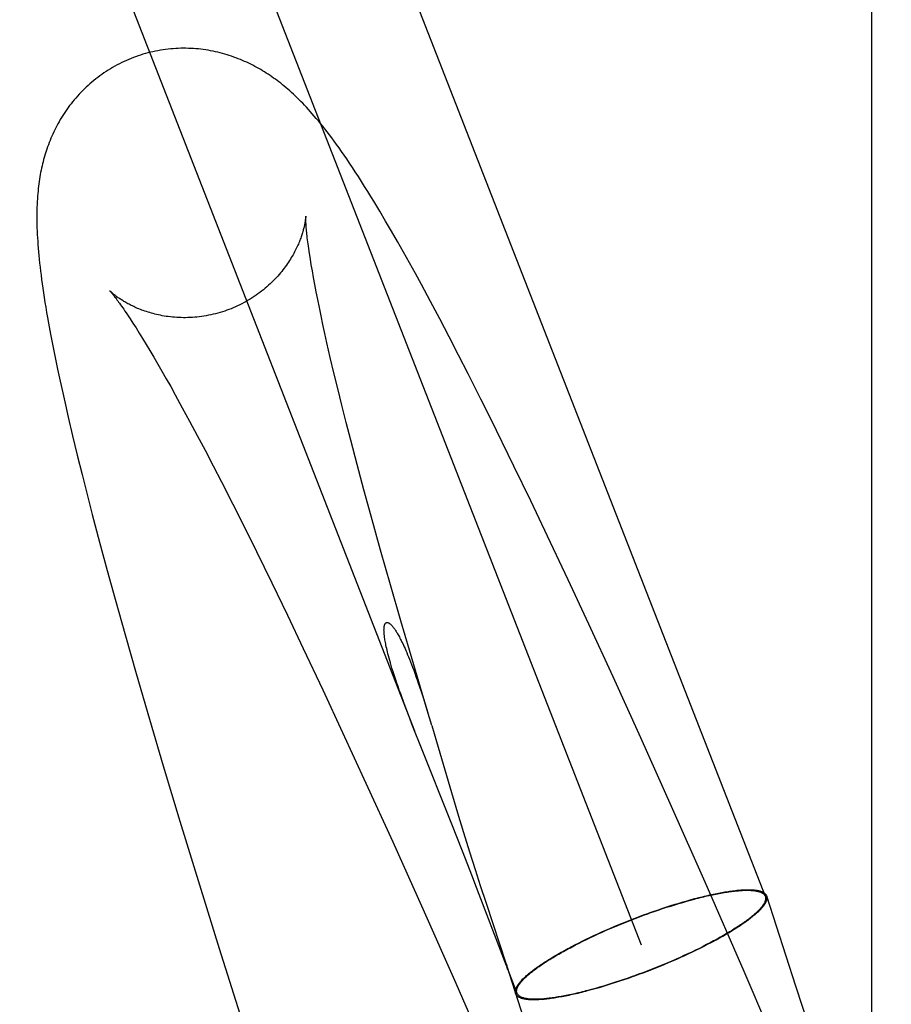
# Model space of a CAD drawing. Header units: inches. Extents: x 0 to 309, y 0 to 200.
# Tile 92 of 119: x 169.249 to 169.375, y 103.829 to 103.971. Entities that reach past the tile are written whole.
import ezdxf

# ---------------------------------------------------------------- set-up
doc = ezdxf.new("R2010")
doc.units = ezdxf.units.IN
doc.header["$LTSCALE"] = 17
doc.header["$MEASUREMENT"] = 0
doc.linetypes.add('HIDDEN', pattern=[0.2, 0.1, -0.1])
doc.layers.add('DEFAULT_2', color=8, linetype='HIDDEN')

msp = doc.modelspace()

# ---------------------------------------------------------------- linework, layer by layer
at = {"layer": 'DEFAULT_2', "color": 8, "linetype": 'HIDDEN'}
for p, q in [((169.37521, 106.0891), (169.37521, 102.6391)), ((169.37234, 105.4931), (169.37234, 102.4381)), ((169.1659, 104.33349), (169.35695, 103.84441)), ((169.14793, 104.32647), (169.33898, 103.83739)), ((169.14741, 104.27477), (169.30616, 103.86837)), ((169.30113, 103.94359), (169.30027, 103.94501)), ((169.30198, 103.94215), (169.30113, 103.94359)), ((169.30284, 103.94068), (169.30198, 103.94215)), ((169.3037, 103.93919), (169.30284, 103.94068)), ((169.30456, 103.93766), (169.3037, 103.93919)), ((169.29108, 103.93665), (169.29096, 103.93743)), ((169.29121, 103.93581), (169.29108, 103.93665)), ((169.30542, 103.93611), (169.30456, 103.93766)), ((169.29137, 103.93492), (169.29121, 103.93581)), ((169.30629, 103.93454), (169.30542, 103.93611)), ((169.29154, 103.93397), (169.29137, 103.93492)), ((169.29172, 103.93296), (169.29154, 103.93397)), ((169.30717, 103.93294), (169.30629, 103.93454)), ((169.29192, 103.93191), (169.29172, 103.93296)), ((169.30849, 103.93048), (169.30717, 103.93294)), ((169.29214, 103.9308), (169.29192, 103.93191)), ((169.29238, 103.92964), (169.29214, 103.9308)), ((169.29263, 103.92843), (169.29238, 103.92964)), ((169.30983, 103.92797), (169.30849, 103.93048)), ((169.26459, 103.92858), (169.26498, 103.928)), ((169.26498, 103.928), (169.26539, 103.92736)), ((169.2929, 103.92717), (169.29263, 103.92843)), ((169.31118, 103.92538), (169.30983, 103.92797)), ((169.26539, 103.92736), (169.26583, 103.92667)), ((169.26583, 103.92667), (169.2663, 103.92593)), ((169.29318, 103.92587), (169.2929, 103.92717)), ((169.25346, 103.92576), (169.25378, 103.92409)), ((169.2663, 103.92593), (169.26679, 103.92514)), ((169.26679, 103.92514), (169.2673, 103.92429)), ((169.29348, 103.92451), (169.29318, 103.92587)), ((169.31255, 103.92274), (169.31118, 103.92538)), ((169.25378, 103.92409), (169.25412, 103.92239)), ((169.2673, 103.92429), (169.26784, 103.92339)), ((169.29397, 103.9224), (169.29348, 103.92451)), ((169.25412, 103.92239), (169.25447, 103.92069)), ((169.26784, 103.92339), (169.2684, 103.92245)), ((169.2684, 103.92245), (169.26898, 103.92145)), ((169.29449, 103.92019), (169.29397, 103.9224)), ((169.31393, 103.92004), (169.31255, 103.92274)), ((169.26898, 103.92145), (169.26958, 103.92041)), ((169.25447, 103.92069), (169.25483, 103.91898)), ((169.26958, 103.92041), (169.27021, 103.91932)), ((169.29505, 103.91789), (169.29449, 103.92019)), ((169.31579, 103.91634), (169.31393, 103.92004)), ((169.25483, 103.91898), (169.25521, 103.91727)), ((169.27021, 103.91932), (169.27085, 103.91818)), ((169.27085, 103.91818), (169.27151, 103.91699)), ((169.25521, 103.91727), (169.2556, 103.91552)), ((169.27151, 103.91699), (169.27253, 103.91513)), ((169.29564, 103.91549), (169.29505, 103.91789)), ((169.2556, 103.91552), (169.25601, 103.91375)), ((169.27253, 103.91513), (169.2736, 103.91317)), ((169.29626, 103.91301), (169.29564, 103.91549)), ((169.31721, 103.91351), (169.31579, 103.91634)), ((169.25601, 103.91375), (169.25664, 103.91104)), ((169.2736, 103.91317), (169.2747, 103.91111)), ((169.29692, 103.91044), (169.29626, 103.91301)), ((169.32056, 103.90669), (169.31721, 103.91351)), ((169.25664, 103.91104), (169.25731, 103.90828)), ((169.2747, 103.91111), (169.27583, 103.90896)), ((169.29785, 103.9069), (169.29692, 103.91044)), ((169.25731, 103.90828), (169.25801, 103.90546)), ((169.27583, 103.90896), (169.277, 103.90672)), ((169.277, 103.90672), (169.2782, 103.9044)), ((169.29883, 103.90323), (169.29785, 103.9069)), ((169.32299, 103.90166), (169.32056, 103.90669)), ((169.25801, 103.90546), (169.25874, 103.90258)), ((169.2782, 103.9044), (169.27984, 103.90118)), ((169.25874, 103.90258), (169.2595, 103.89965)), ((169.29987, 103.89943), (169.29883, 103.90323)), ((169.27984, 103.90118), (169.28153, 103.89782)), ((169.32544, 103.89651), (169.32299, 103.90166)), ((169.2595, 103.89965), (169.26055, 103.89566)), ((169.30123, 103.89453), (169.29987, 103.89943)), ((169.28153, 103.89782), (169.28326, 103.89433)), ((169.26055, 103.89566), (169.26165, 103.89158)), ((169.32842, 103.89021), (169.32544, 103.89651)), ((169.28326, 103.89433), (169.28548, 103.8898)), ((169.30267, 103.88948), (169.30123, 103.89453)), ((169.26165, 103.89158), (169.2628, 103.88742)), ((169.28548, 103.8898), (169.28775, 103.88511)), ((169.30416, 103.88428), (169.30267, 103.88948)), ((169.33141, 103.88378), (169.32842, 103.89021)), ((169.2628, 103.88742), (169.26429, 103.8821)), ((169.28775, 103.88511), (169.29006, 103.88026)), ((169.30604, 103.87789), (169.30416, 103.88428)), ((169.33492, 103.87616), (169.33141, 103.88378)), ((169.26429, 103.8821), (169.26584, 103.87667)), ((169.29006, 103.88026), (169.29289, 103.87428)), ((169.26584, 103.87667), (169.26777, 103.87003)), ((169.30799, 103.87136), (169.30604, 103.87789)), ((169.33892, 103.86736), (169.33492, 103.87616)), ((169.29289, 103.87428), (169.29575, 103.86813)), ((169.30708, 103.87418), (169.30746, 103.87302)), ((169.30746, 103.87302), (169.30785, 103.87177)), ((169.30527, 103.87068), (169.30479, 103.87195)), ((169.30785, 103.87177), (169.30826, 103.87045)), ((169.30866, 103.86913), (169.30799, 103.87136)), ((169.26777, 103.87003), (169.26977, 103.86328)), ((169.30579, 103.86932), (169.30527, 103.87068)), ((169.29575, 103.86813), (169.29913, 103.8608)), ((169.30616, 103.86838), (169.30579, 103.86932)), ((169.30696, 103.86634), (169.30616, 103.86838)), ((169.30866, 103.86913), (169.30936, 103.86682)), ((169.30936, 103.86682), (169.31105, 103.86107)), ((169.34338, 103.85741), (169.33892, 103.86736)), ((169.31157, 103.85484), (169.30696, 103.86634)), ((169.26977, 103.86328), (169.27218, 103.85529)), ((169.31105, 103.86107), (169.31241, 103.8565)), ((169.29913, 103.8608), (169.30301, 103.85228)), ((169.34824, 103.84643), (169.34338, 103.85741)), ((169.27218, 103.85529), (169.27501, 103.84607)), ((169.31241, 103.8565), (169.31328, 103.85363)), ((169.31311, 103.85096), (169.31157, 103.85484)), ((169.31328, 103.85363), (169.31414, 103.85086)), ((169.30301, 103.85228), (169.30736, 103.84259)), ((169.31414, 103.85086), (169.31495, 103.84829)), ((169.31495, 103.84829), (169.31569, 103.84598)), ((169.27501, 103.84607), (169.27789, 103.83683)), ((169.31946, 103.83432), (169.31492, 103.8463)), ((169.31569, 103.84598), (169.31652, 103.84342)), ((169.35388, 103.83354), (169.34824, 103.84643)), ((169.34565, 103.84377), (169.34622, 103.84392)), ((169.3614, 103.83139), (169.35716, 103.84444)), ((169.30736, 103.84259), (169.31214, 103.83182)), ((169.31652, 103.84342), (169.3194, 103.83475)), ((169.34088, 103.84226), (169.34149, 103.84247)), ((169.34146, 103.84241), (169.34206, 103.84262)), ((169.34149, 103.84247), (169.3421, 103.84267)), ((169.34206, 103.84262), (169.34266, 103.84281)), ((169.3421, 103.84267), (169.3427, 103.84287)), ((169.34266, 103.84281), (169.34326, 103.843)), ((169.3427, 103.84287), (169.3433, 103.84306)), ((169.34326, 103.843), (169.34385, 103.84319)), ((169.3433, 103.84306), (169.3439, 103.84325)), ((169.34385, 103.84319), (169.34443, 103.84336)), ((169.3439, 103.84325), (169.34449, 103.84343)), ((169.34443, 103.84336), (169.34501, 103.84353)), ((169.34449, 103.84343), (169.34507, 103.8436)), ((169.34501, 103.84353), (169.34558, 103.8437)), ((169.34507, 103.8436), (169.34565, 103.84377)), ((169.34558, 103.8437), (169.34614, 103.84385)), ((169.3375, 103.84101), (169.33811, 103.84124)), ((169.33751, 103.84097), (169.33812, 103.8412)), ((169.33811, 103.84124), (169.33873, 103.84148)), ((169.33812, 103.8412), (169.33873, 103.84143)), ((169.33873, 103.84148), (169.33934, 103.84171)), ((169.33873, 103.84143), (169.33934, 103.84166)), ((169.34025, 103.84199), (169.34086, 103.8422)), ((169.34027, 103.84204), (169.34088, 103.84226)), ((169.34086, 103.8422), (169.34146, 103.84241)), ((169.33387, 103.8395), (169.33447, 103.83976)), ((169.33393, 103.83948), (169.33451, 103.83973)), ((169.33447, 103.83976), (169.33507, 103.84002)), ((169.33451, 103.83973), (169.33511, 103.83999)), ((169.33507, 103.84002), (169.33567, 103.84027)), ((169.33511, 103.83999), (169.3357, 103.84024)), ((169.33567, 103.84027), (169.33628, 103.84052)), ((169.3357, 103.84024), (169.3363, 103.84048)), ((169.33628, 103.84052), (169.33689, 103.84076)), ((169.3363, 103.84048), (169.33691, 103.84073)), ((169.33689, 103.84076), (169.3375, 103.84101)), ((169.33691, 103.84073), (169.33751, 103.84097)), ((169.33046, 103.83791), (169.33101, 103.83818)), ((169.33055, 103.8379), (169.33109, 103.83817)), ((169.33101, 103.83818), (169.33156, 103.83845)), ((169.33109, 103.83817), (169.33164, 103.83843)), ((169.33156, 103.83845), (169.33213, 103.83871)), ((169.33164, 103.83843), (169.3322, 103.8387)), ((169.33213, 103.83871), (169.3327, 103.83898)), ((169.3322, 103.8387), (169.33277, 103.83896)), ((169.3327, 103.83898), (169.33329, 103.83924)), ((169.33277, 103.83896), (169.33335, 103.83922)), ((169.33329, 103.83924), (169.33387, 103.8395)), ((169.33335, 103.83922), (169.33393, 103.83948)), ((169.27789, 103.83683), (169.28117, 103.82649)), ((169.32887, 103.8371), (169.32939, 103.83737)), ((169.32898, 103.83711), (169.32949, 103.83737)), ((169.32939, 103.83737), (169.32992, 103.83764)), ((169.32949, 103.83737), (169.33001, 103.83764)), ((169.32992, 103.83764), (169.33046, 103.83791)), ((169.33001, 103.83764), (169.33055, 103.8379)), ((169.34741, 103.83687), (169.34686, 103.83661)), ((169.3475, 103.83687), (169.34695, 103.8366)), ((169.34794, 103.83714), (169.34741, 103.83687)), ((169.34804, 103.83714), (169.3475, 103.83687)), ((169.34846, 103.83741), (169.34794, 103.83714)), ((169.34856, 103.83741), (169.34804, 103.83714)), ((169.34898, 103.83767), (169.34846, 103.83741)), ((169.34908, 103.83768), (169.34856, 103.83741)), ((169.34461, 103.83556), (169.34403, 103.8353)), ((169.34467, 103.83554), (169.34408, 103.83528)), ((169.34518, 103.83582), (169.34461, 103.83556)), ((169.34525, 103.8358), (169.34467, 103.83554)), ((169.34575, 103.83608), (169.34518, 103.83582)), ((169.34582, 103.83607), (169.34525, 103.8358)), ((169.34631, 103.83634), (169.34575, 103.83608)), ((169.34639, 103.83633), (169.34582, 103.83607)), ((169.34686, 103.83661), (169.34631, 103.83634)), ((169.34695, 103.8366), (169.34639, 103.83633)), ((169.3194, 103.83475), (169.31952, 103.8344)), ((169.31946, 103.83431), (169.321, 103.83037)), ((169.31957, 103.83405), (169.31951, 103.8342)), ((169.32238, 103.82553), (169.31952, 103.8344)), ((169.31955, 103.83429), (169.3196, 103.83415)), ((169.3196, 103.83398), (169.31957, 103.83405)), ((169.31962, 103.83391), (169.3196, 103.83398)), ((169.31965, 103.83398), (169.31966, 103.83395)), ((169.31966, 103.83393), (169.31967, 103.8339)), ((169.31968, 103.83388), (169.31968, 103.83387)), ((169.34105, 103.83405), (169.34044, 103.83381)), ((169.34107, 103.83402), (169.34046, 103.83377)), ((169.34165, 103.83429), (169.34105, 103.83405)), ((169.34168, 103.83426), (169.34107, 103.83402)), ((169.34225, 103.83454), (169.34165, 103.83429)), ((169.34229, 103.83451), (169.34168, 103.83426)), ((169.34285, 103.83479), (169.34225, 103.83454)), ((169.34289, 103.83476), (169.34229, 103.83451)), ((169.34344, 103.83504), (169.34285, 103.83479)), ((169.34349, 103.83502), (169.34289, 103.83476)), ((169.34403, 103.8353), (169.34344, 103.83504)), ((169.34408, 103.83528), (169.34349, 103.83502)), ((169.33708, 103.83252), (169.33646, 103.83231)), ((169.3371, 103.83257), (169.33649, 103.83237)), ((169.33769, 103.83274), (169.33708, 103.83252)), ((169.3377, 103.83279), (169.3371, 103.83257)), ((169.33922, 103.83335), (169.33861, 103.83312)), ((169.33923, 103.8333), (169.33861, 103.83307)), ((169.33983, 103.83358), (169.33922, 103.83335)), ((169.33984, 103.83354), (169.33923, 103.8333)), ((169.34044, 103.83381), (169.33983, 103.83358)), ((169.34046, 103.83377), (169.33984, 103.83354)), ((169.36008, 103.81919), (169.35388, 103.83354)), ((169.31214, 103.83182), (169.31725, 103.82015)), ((169.33238, 103.83108), (169.33181, 103.83092)), ((169.33288, 103.83118), (169.33231, 103.83101)), ((169.33295, 103.83124), (169.33238, 103.83108)), ((169.33347, 103.83135), (169.33288, 103.83118)), ((169.33353, 103.83141), (169.33295, 103.83124)), ((169.33406, 103.83153), (169.33347, 103.83135)), ((169.33411, 103.83159), (169.33353, 103.83141)), ((169.33465, 103.83172), (169.33406, 103.83153)), ((169.3347, 103.83178), (169.33411, 103.83159)), ((169.33525, 103.83191), (169.33465, 103.83172)), ((169.33529, 103.83197), (169.3347, 103.83178)), ((169.33586, 103.83211), (169.33525, 103.83191)), ((169.33589, 103.83216), (169.33529, 103.83197)), ((169.33646, 103.83231), (169.33586, 103.83211)), ((169.33649, 103.83237), (169.33589, 103.83216)), ((169.36619, 103.81688), (169.3614, 103.83139)), ((169.33231, 103.83101), (169.33174, 103.83086))]:
    msp.add_line(p, q, dxfattribs=at)
for points in [[(169.30027, 103.94501), (169.29984, 103.94572), (169.29939, 103.94644), (169.29894, 103.94716), (169.29849, 103.94787), (169.29804, 103.94858), (169.29759, 103.94926), (169.29716, 103.94992), (169.29674, 103.95054), (169.29635, 103.95113), (169.29596, 103.95169), (169.29559, 103.95222), (169.29523, 103.95273), (169.29487, 103.95323), (169.29453, 103.9537), (169.29418, 103.95417), (169.29385, 103.95462), (169.29351, 103.95505), (169.29319, 103.95547), (169.29287, 103.95587), (169.29255, 103.95626), (169.29224, 103.95664), (169.29194, 103.957), (169.29164, 103.95735), (169.29135, 103.95768), (169.29107, 103.958), (169.29079, 103.95831), (169.29051, 103.95861), (169.29024, 103.9589), (169.28997, 103.95919), (169.2897, 103.95946), (169.28943, 103.95973), (169.28916, 103.96), (169.28889, 103.96026), (169.28862, 103.96051), (169.28835, 103.96075), (169.28809, 103.96099), (169.28783, 103.96122), (169.28756, 103.96144), (169.2873, 103.96166), (169.28704, 103.96187), (169.28679, 103.96208), (169.28653, 103.96228), (169.28627, 103.96247), (169.28601, 103.96266), (169.28576, 103.96285), (169.2855, 103.96303), (169.28524, 103.96321), (169.28497, 103.96339), (169.2847, 103.96356), (169.28443, 103.96373), (169.28416, 103.9639), (169.28389, 103.96406), (169.28361, 103.96422), (169.28333, 103.96438), (169.28304, 103.96454), (169.28275, 103.96469), (169.28246, 103.96484), (169.28216, 103.96498), (169.28186, 103.96512), (169.28156, 103.96526), (169.28125, 103.9654), (169.28094, 103.96553), (169.28062, 103.96565), (169.2803, 103.96578), (169.27999, 103.96589), (169.27967, 103.96601), (169.27934, 103.96611), (169.27901, 103.96622), (169.27868, 103.96631), (169.27835, 103.96641), (169.27802, 103.96649), (169.27768, 103.96658), (169.27733, 103.96666), (169.27699, 103.96673), (169.27664, 103.9668), (169.27629, 103.96686), (169.27594, 103.96692), (169.27558, 103.96697), (169.27523, 103.96701), (169.27487, 103.96705), (169.27451, 103.96708), (169.27415, 103.96711), (169.27378, 103.96713), (169.27342, 103.96714), (169.27305, 103.96715), (169.27269, 103.96715), (169.27232, 103.96715), (169.27195, 103.96713), (169.27159, 103.96712), (169.27122, 103.96709), (169.27085, 103.96706), (169.27048, 103.96702), (169.27011, 103.96698), (169.26974, 103.96693), (169.26938, 103.96687), (169.26901, 103.9668), (169.26865, 103.96673), (169.26828, 103.96665), (169.26792, 103.96657), (169.26756, 103.96648), (169.2672, 103.96638), (169.26684, 103.96628), (169.26648, 103.96617), (169.26613, 103.96605), (169.26577, 103.96593), (169.26545, 103.96581)], [(169.26545, 103.96581), (169.26513, 103.96568), (169.26478, 103.96554), (169.26444, 103.96539), (169.2641, 103.96524), (169.26377, 103.96508), (169.26343, 103.96491), (169.2631, 103.96474), (169.26277, 103.96456), (169.26245, 103.96438), (169.26213, 103.96419), (169.26181, 103.964), (169.2615, 103.9638), (169.26119, 103.96359), (169.26089, 103.96338), (169.26058, 103.96317), (169.26029, 103.96294), (169.26, 103.96272), (169.25971, 103.96249), (169.25943, 103.96225), (169.25915, 103.96201), (169.25888, 103.96177), (169.25861, 103.96152), (169.25835, 103.96127), (169.25809, 103.96101), (169.25783, 103.96075), (169.25759, 103.96049), (169.25734, 103.96022), (169.25711, 103.95995), (169.25687, 103.95968), (169.25665, 103.95941), (169.25643, 103.95913), (169.25621, 103.95885), (169.25601, 103.95857), (169.2558, 103.95828), (169.2556, 103.958), (169.25541, 103.95771), (169.25522, 103.95741), (169.25504, 103.95712), (169.25486, 103.95683), (169.25469, 103.95653), (169.25453, 103.95624), (169.25437, 103.95594), (169.25421, 103.95564), (169.25406, 103.95534), (169.25391, 103.95504), (169.25377, 103.95473), (169.25363, 103.95443), (169.2535, 103.95412), (169.25338, 103.95381), (169.25325, 103.9535), (169.25314, 103.95319), (169.25302, 103.95288), (169.25292, 103.95257), (169.25282, 103.95227), (169.25272, 103.95196), (169.25263, 103.95166), (169.25254, 103.95135), (169.25245, 103.95105), (169.25237, 103.95074), (169.2523, 103.95043), (169.25222, 103.95013), (169.25215, 103.94981), (169.25209, 103.9495), (169.25202, 103.94918), (169.25197, 103.94886), (169.25191, 103.94854), (169.25186, 103.94821), (169.25181, 103.94788), (169.25176, 103.94754), (169.25172, 103.94719), (169.25167, 103.94684), (169.25164, 103.94648), (169.2516, 103.94611), (169.25157, 103.94573), (169.25155, 103.94535), (169.25152, 103.94496), (169.2515, 103.94456), (169.25149, 103.94416), (169.25148, 103.94375), (169.25147, 103.94334), (169.25147, 103.94291), (169.25147, 103.94248), (169.25147, 103.94205), (169.25148, 103.9416), (169.25149, 103.94115), (169.25151, 103.94068), (169.25153, 103.94021), (169.25156, 103.93973), (169.25159, 103.93924), (169.25163, 103.93874), (169.25167, 103.93823), (169.25171, 103.9377), (169.25176, 103.93717), (169.25181, 103.93662), (169.25187, 103.93606), (169.25194, 103.93549), (169.25201, 103.93491), (169.25208, 103.93431), (169.25216, 103.9337), (169.25225, 103.93307), (169.25234, 103.93242), (169.25244, 103.93176), (169.25254, 103.93108), (169.25265, 103.93038), (169.25277, 103.92966), (169.25289, 103.92893), (169.25302, 103.92817), (169.25316, 103.92738), (169.25346, 103.92576)], [(169.29041, 103.94283), (169.29041, 103.94283), (169.29041, 103.94281), (169.2904, 103.94279), (169.2904, 103.94276), (169.2904, 103.94272), (169.2904, 103.94268), (169.29039, 103.94263), (169.29039, 103.94257), (169.29038, 103.94251), (169.29037, 103.94245), (169.29036, 103.94237), (169.29035, 103.9423), (169.29034, 103.94221), (169.29033, 103.94213), (169.29031, 103.94204), (169.2903, 103.94194), (169.29028, 103.94184), (169.29026, 103.94173), (169.29024, 103.94162), (169.29021, 103.94151), (169.29019, 103.94139), (169.29016, 103.94127), (169.29013, 103.94115), (169.2901, 103.94102), (169.29006, 103.94089), (169.29002, 103.94075), (169.28998, 103.94061), (169.28994, 103.94046), (169.28989, 103.94031), (169.28984, 103.94016), (169.28979, 103.94), (169.28974, 103.93985), (169.28968, 103.93968), (169.28962, 103.93952), (169.28956, 103.93935), (169.28949, 103.93918), (169.28942, 103.939), (169.28934, 103.93882), (169.28926, 103.93864), (169.28917, 103.93845), (169.28908, 103.93826), (169.28899, 103.93807), (169.28889, 103.93787), (169.28879, 103.93767), (169.28868, 103.93747), (169.28857, 103.93726), (169.28845, 103.93706), (169.28832, 103.93685), (169.28819, 103.93663), (169.28806, 103.93642), (169.28791, 103.9362), (169.28777, 103.93598), (169.28761, 103.93576), (169.28745, 103.93553), (169.28728, 103.93531), (169.28711, 103.93508), (169.28693, 103.93486), (169.28674, 103.93463), (169.28655, 103.9344), (169.28635, 103.93418), (169.28614, 103.93395), (169.28593, 103.93373), (169.28571, 103.93351), (169.28549, 103.93328), (169.28526, 103.93306), (169.28502, 103.93285), (169.28478, 103.93263), (169.28453, 103.93242), (169.28428, 103.93221), (169.28402, 103.932), (169.28376, 103.9318), (169.28349, 103.9316), (169.28321, 103.93141), (169.28293, 103.93122), (169.28265, 103.93103), (169.28236, 103.93085), (169.28207, 103.93068), (169.28177, 103.93051), (169.28147, 103.93034), (169.28116, 103.93018), (169.28086, 103.93002), (169.28054, 103.92988), (169.28023, 103.92973), (169.27991, 103.92959), (169.27959, 103.92946), (169.27929, 103.92935)], [(169.29096, 103.93743), (169.29085, 103.93816), (169.2908, 103.9385), (169.29076, 103.93883), (169.29072, 103.93915), (169.29068, 103.93945), (169.29064, 103.93973), (169.29061, 103.94001), (169.29058, 103.94026), (169.29056, 103.94051), (169.29053, 103.94074), (169.29051, 103.94096), (169.29049, 103.94116), (169.29048, 103.94135), (169.29046, 103.94153), (169.29045, 103.9417), (169.29044, 103.94185), (169.29043, 103.94199), (169.29042, 103.94212), (169.29042, 103.94224), (169.29041, 103.94234), (169.29041, 103.94244), (169.29041, 103.94252), (169.29041, 103.94259), (169.29041, 103.94266), (169.29041, 103.94271), (169.29041, 103.94275), (169.29041, 103.94279), (169.29041, 103.94281), (169.29041, 103.94283), (169.29041, 103.94283)], [(169.26203, 103.93206), (169.26203, 103.93205), (169.26204, 103.93204), (169.26206, 103.93202), (169.26208, 103.932), (169.26211, 103.93197), (169.26214, 103.93193), (169.26218, 103.93188), (169.26223, 103.93183), (169.26228, 103.93176), (169.26234, 103.93169), (169.26241, 103.93161), (169.26248, 103.93152), (169.26256, 103.93142), (169.26265, 103.93131), (169.26274, 103.93119), (169.26284, 103.93106), (169.26295, 103.93092), (169.26306, 103.93076), (169.26318, 103.9306), (169.26331, 103.93042), (169.26345, 103.93024), (169.26359, 103.93004), (169.26374, 103.92983), (169.2639, 103.9296), (169.26406, 103.92937), (169.26423, 103.92912), (169.26441, 103.92886), (169.26459, 103.92858)], [(169.27929, 103.92935), (169.27899, 103.92923), (169.27867, 103.92912), (169.27834, 103.92901), (169.27801, 103.92891), (169.27767, 103.92882), (169.27734, 103.92873), (169.27701, 103.92865), (169.27667, 103.92857), (169.27634, 103.9285), (169.276, 103.92844), (169.27566, 103.92838), (169.27533, 103.92833), (169.27499, 103.92829), (169.27466, 103.92825), (169.27433, 103.92822), (169.27399, 103.9282), (169.27366, 103.92818), (169.27334, 103.92817), (169.27301, 103.92816), (169.27269, 103.92816), (169.27237, 103.92817), (169.27205, 103.92818), (169.27173, 103.92819), (169.27142, 103.92822), (169.27111, 103.92824), (169.27081, 103.92828), (169.27051, 103.92831), (169.27021, 103.92835), (169.26993, 103.9284), (169.26964, 103.92845), (169.26936, 103.9285), (169.26909, 103.92856), (169.26882, 103.92862), (169.26856, 103.92868), (169.2683, 103.92875), (169.26805, 103.92882), (169.26781, 103.92889), (169.26757, 103.92896), (169.26733, 103.92904), (169.26711, 103.92911), (169.26689, 103.92919), (169.26667, 103.92927), (169.26646, 103.92935), (169.26626, 103.92943), (169.26606, 103.92951), (169.26586, 103.9296), (169.26568, 103.92968), (169.2655, 103.92976), (169.26532, 103.92985), (169.26515, 103.92993), (169.26498, 103.93002), (169.26482, 103.9301), (169.26466, 103.93018), (169.26451, 103.93027), (169.26437, 103.93035), (169.26423, 103.93043), (169.26409, 103.93051), (169.26396, 103.93059), (169.26383, 103.93067), (169.26371, 103.93075), (169.26359, 103.93083), (169.26347, 103.9309), (169.26336, 103.93098), (169.26326, 103.93105), (169.26316, 103.93112), (169.26306, 103.93119), (169.26296, 103.93126), (169.26288, 103.93133), (169.26279, 103.9314), (169.26271, 103.93146), (169.26263, 103.93152), (169.26256, 103.93158), (169.26249, 103.93164), (169.26243, 103.93169), (169.26237, 103.93174), (169.26231, 103.93179), (169.26226, 103.93183), (169.26222, 103.93188), (169.26218, 103.93191), (169.26214, 103.93195), (169.26211, 103.93198), (169.26208, 103.932), (169.26206, 103.93202), (169.26205, 103.93204), (169.26203, 103.93205), (169.26203, 103.93206)], [(169.30479, 103.87195), (169.30436, 103.87314), (169.30416, 103.87369), (169.30396, 103.87423), (169.30378, 103.87475), (169.30361, 103.87525), (169.30345, 103.87573), (169.3033, 103.87619), (169.30316, 103.87663), (169.30302, 103.87705), (169.3029, 103.87745), (169.30278, 103.87783), (169.30268, 103.8782), (169.30258, 103.87854), (169.30249, 103.87888), (169.3024, 103.87919), (169.30232, 103.87949), (169.30225, 103.87977), (169.30219, 103.88003), (169.30213, 103.88028), (169.30208, 103.88052), (169.30203, 103.88074), (169.30199, 103.88095), (169.30195, 103.88115), (169.30191, 103.88134), (169.30188, 103.88152), (169.30186, 103.88169), (169.30183, 103.88185), (169.30181, 103.882), (169.3018, 103.88214), (169.30178, 103.88227), (169.30177, 103.8824), (169.30176, 103.88251), (169.30175, 103.88262), (169.30175, 103.88273), (169.30175, 103.88282), (169.30174, 103.88291), (169.30174, 103.883), (169.30175, 103.88308), (169.30175, 103.88315), (169.30175, 103.88322), (169.30176, 103.88329), (169.30176, 103.88335), (169.30177, 103.88341), (169.30178, 103.88346), (169.30179, 103.88352), (169.3018, 103.88356), (169.30181, 103.88361), (169.30182, 103.88365), (169.30183, 103.88369), (169.30184, 103.88373), (169.30185, 103.88376), (169.30187, 103.88379), (169.30188, 103.88382), (169.3019, 103.88385), (169.30191, 103.88387), (169.30193, 103.8839), (169.30194, 103.88392), (169.30196, 103.88394), (169.30198, 103.88395), (169.30199, 103.88397), (169.30201, 103.88398), (169.30203, 103.884), (169.30205, 103.88401), (169.30207, 103.88402), (169.30208, 103.88403), (169.3021, 103.88403), (169.30213, 103.88404), (169.30215, 103.88404), (169.30217, 103.88404), (169.30219, 103.88405), (169.30221, 103.88404), (169.30224, 103.88404), (169.30226, 103.88404), (169.30228, 103.88403), (169.30231, 103.88403), (169.30233, 103.88402), (169.30236, 103.88401), (169.30239, 103.884), (169.30242, 103.88398), (169.30245, 103.88397), (169.30248, 103.88395), (169.30251, 103.88393), (169.30254, 103.88391), (169.30257, 103.88388), (169.30261, 103.88386), (169.30264, 103.88383), (169.30268, 103.8838), (169.30272, 103.88376), (169.30276, 103.88372), (169.3028, 103.88368), (169.30284, 103.88364), (169.30288, 103.88359), (169.30293, 103.88354), (169.30298, 103.88348), (169.30303, 103.88342), (169.30308, 103.88336), (169.30313, 103.88329), (169.30319, 103.88322), (169.30324, 103.88314), (169.3033, 103.88305), (169.30337, 103.88296), (169.30343, 103.88286), (169.3035, 103.88275), (169.30357, 103.88264), (169.30365, 103.88252), (169.30372, 103.88239), (169.3038, 103.88225), (169.30388, 103.8821), (169.30397, 103.88195), (169.30406, 103.88178), (169.30415, 103.8816), (169.30425, 103.88141), (169.30435, 103.88121), (169.30445, 103.88099), (169.30456, 103.88076), (169.30468, 103.88051), (169.30479, 103.88025), (169.30492, 103.87997), (169.30504, 103.87968), (169.30517, 103.87938), (169.30531, 103.87905), (169.30544, 103.87871), (169.30559, 103.87835), (169.30573, 103.87797), (169.30589, 103.87757), (169.30604, 103.87715), (169.3062, 103.87671), (169.30637, 103.87624), (169.30654, 103.87576), (169.30671, 103.87525), (169.30689, 103.87473), (169.30708, 103.87418)], [(169.31492, 103.8463), (169.31457, 103.8472), (169.31311, 103.85096)], [(169.34622, 103.84392), (169.34678, 103.84407), (169.34705, 103.84415), (169.34733, 103.84422), (169.3476, 103.84429), (169.34787, 103.84435), (169.34814, 103.84442), (169.3484, 103.84448), (169.34866, 103.84454), (169.34892, 103.8446), (169.34918, 103.84466), (169.34943, 103.84471), (169.34968, 103.84476), (169.34993, 103.84481), (169.35018, 103.84486), (169.35042, 103.84491), (169.35065, 103.84495), (169.35089, 103.84499), (169.35112, 103.84503), (169.35135, 103.84507), (169.35157, 103.8451), (169.35179, 103.84514), (169.35201, 103.84517), (169.35222, 103.8452), (169.35243, 103.84522), (169.35264, 103.84525), (169.35284, 103.84527), (169.35304, 103.84529), (169.35323, 103.84531), (169.35342, 103.84532), (169.35361, 103.84533), (169.35379, 103.84534), (169.35396, 103.84535), (169.35414, 103.84536), (169.35431, 103.84536), (169.35447, 103.84536), (169.35463, 103.84536), (169.35478, 103.84536), (169.35494, 103.84535), (169.35508, 103.84535), (169.35522, 103.84534), (169.35536, 103.84532), (169.35549, 103.84531), (169.35562, 103.84529), (169.35574, 103.84527), (169.35586, 103.84525), (169.35597, 103.84523), (169.35608, 103.8452), (169.35619, 103.84518), (169.35628, 103.84515), (169.35638, 103.84511), (169.35647, 103.84508), (169.35655, 103.84504), (169.35663, 103.845), (169.3567, 103.84496), (169.35677, 103.84492), (169.35683, 103.84487), (169.35689, 103.84483), (169.35695, 103.84478), (169.35699, 103.84472), (169.35704, 103.84467), (169.35708, 103.84461), (169.35711, 103.84456), (169.35714, 103.8445), (169.35716, 103.84444)], [(169.34614, 103.84385), (169.34669, 103.844), (169.34697, 103.84408), (169.34724, 103.84415), (169.34751, 103.84421), (169.34778, 103.84428), (169.34804, 103.84434), (169.3483, 103.84441), (169.34856, 103.84447), (169.34882, 103.84452), (169.34907, 103.84458), (169.34932, 103.84463), (169.34957, 103.84468), (169.34982, 103.84473), (169.35006, 103.84478), (169.3503, 103.84483), (169.35053, 103.84487), (169.35076, 103.84491), (169.35099, 103.84495), (169.35122, 103.84499), (169.35144, 103.84502), (169.35166, 103.84506), (169.35187, 103.84509), (169.35208, 103.84511), (169.35229, 103.84514), (169.35249, 103.84516), (169.35269, 103.84519), (169.35289, 103.8452), (169.35308, 103.84522), (169.35327, 103.84524), (169.35345, 103.84525), (169.35363, 103.84526), (169.35381, 103.84527), (169.35398, 103.84527), (169.35414, 103.84528), (169.35431, 103.84528), (169.35446, 103.84528), (169.35462, 103.84528), (169.35477, 103.84527), (169.35491, 103.84526), (169.35505, 103.84525), (169.35519, 103.84524), (169.35532, 103.84523), (169.35544, 103.84521), (169.35557, 103.84519), (169.35568, 103.84517), (169.3558, 103.84515), (169.3559, 103.84512), (169.356, 103.84509), (169.3561, 103.84506), (169.3562, 103.84503), (169.35628, 103.845), (169.35637, 103.84496), (169.35644, 103.84492), (169.35652, 103.84488), (169.35658, 103.84484), (169.35665, 103.84479), (169.35671, 103.84475), (169.35676, 103.8447), (169.35681, 103.84465), (169.35685, 103.84459), (169.35689, 103.84454), (169.35692, 103.84448), (169.35695, 103.84442), (169.35695, 103.84441)], [(169.35695, 103.84441), (169.35697, 103.84436), (169.35698, 103.8443), (169.357, 103.84423), (169.357, 103.84416), (169.357, 103.84409), (169.357, 103.84402), (169.35699, 103.84395), (169.35698, 103.84388), (169.35696, 103.8438), (169.35694, 103.84372), (169.35691, 103.84364), (169.35687, 103.84356), (169.35683, 103.84347), (169.35679, 103.84339), (169.35674, 103.8433), (169.35668, 103.84321), (169.35662, 103.84312), (169.35656, 103.84303), (169.35649, 103.84293), (169.35641, 103.84284), (169.35633, 103.84274), (169.35625, 103.84264), (169.35616, 103.84254), (169.35607, 103.84244), (169.35597, 103.84234), (169.35586, 103.84223), (169.35575, 103.84213), (169.35564, 103.84202), (169.35552, 103.84191), (169.3554, 103.8418), (169.35527, 103.84169), (169.35514, 103.84158), (169.355, 103.84146), (169.35486, 103.84135), (169.35471, 103.84123), (169.35456, 103.84112), (169.35441, 103.841), (169.35425, 103.84088), (169.35408, 103.84076), (169.35391, 103.84064), (169.35374, 103.84052), (169.35356, 103.84039), (169.35338, 103.84027), (169.3532, 103.84015), (169.35301, 103.84002), (169.35281, 103.8399), (169.35262, 103.83977), (169.35242, 103.83964), (169.35221, 103.83951), (169.352, 103.83938), (169.35179, 103.83926), (169.35158, 103.83913), (169.35136, 103.839), (169.35113, 103.83886), (169.35091, 103.83873), (169.35068, 103.8386), (169.35044, 103.83847), (169.35021, 103.83834), (169.34997, 103.83821), (169.34972, 103.83807), (169.34948, 103.83794), (169.34923, 103.83781), (169.34898, 103.83767)], [(169.35716, 103.84444), (169.35718, 103.84437), (169.35719, 103.8443), (169.35719, 103.84424), (169.3572, 103.84417), (169.35719, 103.84409), (169.35718, 103.84402), (169.35717, 103.84394), (169.35715, 103.84387), (169.35713, 103.84379), (169.3571, 103.84371), (169.35706, 103.84362), (169.35702, 103.84354), (169.35698, 103.84345), (169.35693, 103.84336), (169.35687, 103.84327), (169.35681, 103.84318), (169.35675, 103.84309), (169.35668, 103.84299), (169.3566, 103.8429), (169.35652, 103.8428), (169.35643, 103.8427), (169.35634, 103.8426), (169.35625, 103.84249), (169.35615, 103.84239), (169.35604, 103.84228), (169.35593, 103.84218), (169.35582, 103.84207), (169.3557, 103.84196), (169.35557, 103.84185), (169.35544, 103.84174), (169.35531, 103.84162), (169.35517, 103.84151), (169.35503, 103.84139), (169.35488, 103.84128), (169.35473, 103.84116), (169.35457, 103.84104), (169.35441, 103.84092), (169.35424, 103.8408), (169.35407, 103.84067), (169.3539, 103.84055), (169.35372, 103.84043), (169.35354, 103.8403), (169.35335, 103.84018), (169.35316, 103.84005), (169.35296, 103.83992), (169.35276, 103.83979), (169.35256, 103.83967), (169.35235, 103.83954), (169.35214, 103.83941), (169.35193, 103.83928), (169.35171, 103.83914), (169.35149, 103.83901), (169.35126, 103.83888), (169.35103, 103.83875), (169.3508, 103.83861), (169.35056, 103.83848), (169.35033, 103.83835), (169.35008, 103.83821), (169.34984, 103.83808), (169.34959, 103.83795), (169.34934, 103.83781), (169.34908, 103.83768)], [(169.33934, 103.84171), (169.33996, 103.84193), (169.34027, 103.84204)], [(169.33934, 103.84166), (169.33995, 103.84188), (169.34025, 103.84199)], [(169.3208, 103.83034), (169.3208, 103.83035), (169.32078, 103.83041), (169.32077, 103.83048), (169.32076, 103.83054), (169.32076, 103.83061), (169.32076, 103.83069), (169.32077, 103.83076), (169.32078, 103.83083), (169.3208, 103.83091), (169.32083, 103.83099), (169.32086, 103.83107), (169.32089, 103.83116), (169.32093, 103.83124), (169.32098, 103.83133), (169.32103, 103.83142), (169.32108, 103.83151), (169.32114, 103.8316), (169.32121, 103.83169), (169.32128, 103.83179), (169.32135, 103.83188), (169.32144, 103.83198), (169.32152, 103.83208), (169.32161, 103.83218), (169.32171, 103.83228), (169.32181, 103.83239), (169.32191, 103.83249), (169.32202, 103.8326), (169.32214, 103.83271), (169.32226, 103.83282), (169.32238, 103.83293), (169.32251, 103.83304), (169.32265, 103.83316), (169.32278, 103.83327), (169.32293, 103.83339), (169.32308, 103.8335), (169.32323, 103.83362), (169.32339, 103.83374), (169.32355, 103.83386), (169.32371, 103.83398), (169.32388, 103.83411), (169.32406, 103.83423), (169.32424, 103.83435), (169.32442, 103.83448), (169.32461, 103.8346), (169.3248, 103.83473), (169.32499, 103.83486), (169.32519, 103.83499), (169.3254, 103.83511), (169.3256, 103.83524), (169.32581, 103.83537), (169.32603, 103.8355), (169.32625, 103.83564), (169.32647, 103.83577), (169.32669, 103.8359), (169.32692, 103.83603), (169.32715, 103.83616), (169.32739, 103.8363), (169.32763, 103.83643), (169.32787, 103.83656), (169.32812, 103.8367), (169.32837, 103.83683), (169.32862, 103.83697), (169.32887, 103.8371)], [(169.321, 103.83037), (169.32099, 103.83042), (169.32097, 103.83048), (169.32096, 103.83055), (169.32095, 103.83062), (169.32095, 103.83068), (169.32095, 103.83076), (169.32096, 103.83083), (169.32098, 103.8309), (169.321, 103.83098), (169.32102, 103.83106), (169.32105, 103.83114), (169.32108, 103.83122), (169.32112, 103.83131), (169.32117, 103.83139), (169.32122, 103.83148), (169.32127, 103.83157), (169.32133, 103.83166), (169.3214, 103.83175), (169.32147, 103.83185), (169.32154, 103.83194), (169.32162, 103.83204), (169.3217, 103.83214), (169.32179, 103.83224), (169.32189, 103.83234), (169.32199, 103.83244), (169.32209, 103.83255), (169.3222, 103.83265), (169.32232, 103.83276), (169.32243, 103.83287), (169.32256, 103.83298), (169.32269, 103.83309), (169.32282, 103.8332), (169.32296, 103.83331), (169.3231, 103.83343), (169.32324, 103.83354), (169.32339, 103.83366), (169.32355, 103.83378), (169.32371, 103.8339), (169.32387, 103.83402), (169.32404, 103.83414), (169.32421, 103.83426), (169.32439, 103.83438), (169.32457, 103.83451), (169.32476, 103.83463), (169.32495, 103.83476), (169.32514, 103.83488), (169.32534, 103.83501), (169.32554, 103.83514), (169.32574, 103.83527), (169.32595, 103.83539), (169.32616, 103.83552), (169.32638, 103.83565), (169.3266, 103.83578), (169.32682, 103.83591), (169.32705, 103.83605), (169.32728, 103.83618), (169.32751, 103.83631), (169.32775, 103.83644), (169.32799, 103.83657), (169.32823, 103.83671), (169.32848, 103.83684), (169.32873, 103.83697), (169.32898, 103.83711)], [(169.3196, 103.83415), (169.31963, 103.83404), (169.31964, 103.83401)], [(169.31969, 103.83385), (169.31969, 103.83383), (169.3197, 103.83382), (169.3197, 103.8338), (169.3197, 103.83379), (169.31971, 103.83378), (169.31971, 103.83377), (169.31971, 103.83376), (169.31971, 103.83375), (169.31971, 103.83375), (169.31971, 103.83374), (169.31971, 103.83374), (169.31972, 103.83373), (169.31972, 103.83373), (169.31971, 103.83373), (169.31971, 103.83373), (169.3197, 103.83374), (169.3197, 103.83374), (169.3197, 103.83375), (169.31969, 103.83376), (169.31969, 103.83377), (169.31968, 103.83378), (169.31968, 103.83379), (169.31967, 103.83381), (169.31966, 103.83382), (169.31965, 103.83384), (169.31965, 103.83386), (169.31964, 103.83389)], [(169.33861, 103.83307), (169.338, 103.83285), (169.33769, 103.83274)], [(169.33861, 103.83312), (169.33801, 103.8329), (169.3377, 103.83279)], [(169.33174, 103.83086), (169.33118, 103.83071), (169.3309, 103.83063), (169.33063, 103.83056), (169.33035, 103.83049), (169.33008, 103.83043), (169.32982, 103.83036), (169.32955, 103.8303), (169.32929, 103.83024), (169.32903, 103.83018), (169.32877, 103.83012), (169.32852, 103.83007), (169.32827, 103.83002), (169.32802, 103.82997), (169.32778, 103.82992), (169.32754, 103.82987), (169.3273, 103.82983), (169.32707, 103.82979), (169.32683, 103.82975), (169.32661, 103.82971), (169.32638, 103.82968), (169.32616, 103.82964), (169.32595, 103.82961), (169.32573, 103.82958), (169.32552, 103.82956), (169.32532, 103.82953), (169.32512, 103.82951), (169.32492, 103.82949), (169.32472, 103.82947), (169.32453, 103.82946), (169.32435, 103.82945), (169.32417, 103.82944), (169.32399, 103.82943), (169.32382, 103.82942), (169.32365, 103.82942), (169.32348, 103.82942), (169.32333, 103.82942), (169.32317, 103.82942), (169.32302, 103.82943), (169.32287, 103.82943), (169.32273, 103.82944), (169.32259, 103.82946), (169.32246, 103.82947), (169.32233, 103.82949), (169.32221, 103.82951), (169.32209, 103.82953), (169.32198, 103.82955), (169.32187, 103.82958), (169.32177, 103.8296), (169.32167, 103.82963), (169.32158, 103.82967), (169.32149, 103.8297), (169.3214, 103.82974), (169.32133, 103.82978), (169.32125, 103.82982), (169.32118, 103.82986), (169.32112, 103.82991), (169.32106, 103.82995), (169.32101, 103.83), (169.32096, 103.83006), (169.32092, 103.83011), (169.32088, 103.83016), (169.32085, 103.83022), (169.32082, 103.83028), (169.3208, 103.83034)], [(169.33181, 103.83092), (169.33126, 103.83078), (169.33099, 103.8307), (169.33071, 103.83063), (169.33044, 103.83057), (169.33018, 103.8305), (169.32991, 103.83044), (169.32965, 103.83037), (169.32939, 103.83031), (169.32914, 103.83026), (169.32888, 103.8302), (169.32863, 103.83015), (169.32838, 103.83009), (169.32814, 103.83004), (169.3279, 103.83), (169.32766, 103.82995), (169.32742, 103.82991), (169.32719, 103.82987), (169.32696, 103.82983), (169.32674, 103.82979), (169.32652, 103.82976), (169.3263, 103.82972), (169.32608, 103.82969), (169.32587, 103.82967), (169.32566, 103.82964), (169.32546, 103.82962), (169.32526, 103.82959), (169.32507, 103.82957), (169.32487, 103.82956), (169.32469, 103.82954), (169.3245, 103.82953), (169.32432, 103.82952), (169.32415, 103.82951), (169.32398, 103.82951), (169.32381, 103.8295), (169.32365, 103.8295), (169.32349, 103.8295), (169.32334, 103.8295), (169.32319, 103.82951), (169.32304, 103.82952), (169.3229, 103.82953), (169.32277, 103.82954), (169.32264, 103.82955), (169.32251, 103.82957), (169.32239, 103.82959), (169.32227, 103.82961), (169.32216, 103.82963), (169.32205, 103.82966), (169.32195, 103.82969), (169.32185, 103.82972), (169.32176, 103.82975), (169.32167, 103.82978), (169.32159, 103.82982), (169.32151, 103.82986), (169.32144, 103.8299), (169.32137, 103.82994), (169.32131, 103.82998), (169.32125, 103.83003), (169.3212, 103.83008), (169.32115, 103.83013), (169.32111, 103.83019), (169.32107, 103.83024), (169.32104, 103.8303), (169.32101, 103.83036), (169.321, 103.83037)]]:
    msp.add_lwpolyline(points, dxfattribs=at)

doc.saveas('drawing.dxf')
